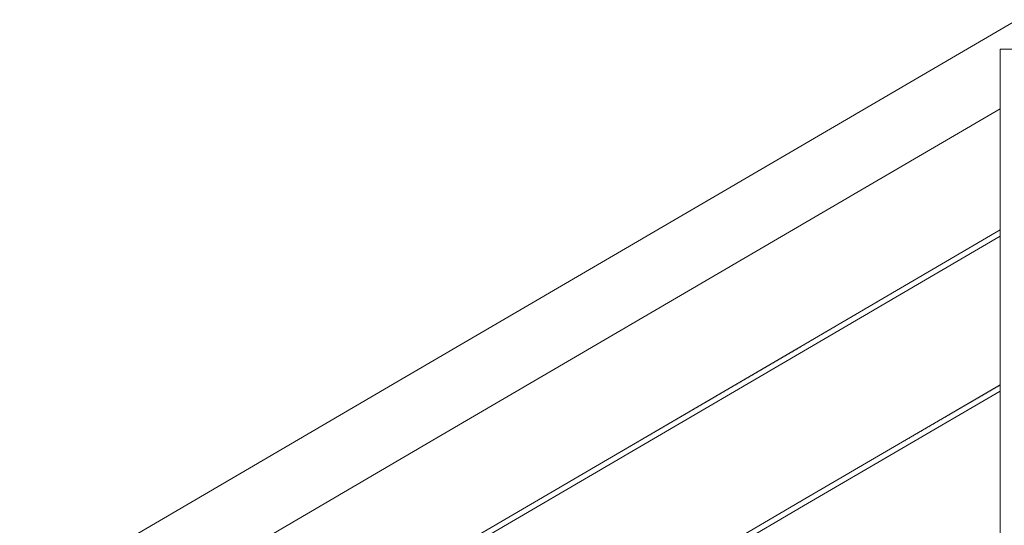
# Model space of a CAD drawing. Header units: millimetres. Extents: x -126680 to -83680, y 18016 to 39016.
# Tile 108 of 121: x -109162 to -108441, y 32909 to 33279. Entities that reach past the tile are written whole.
import ezdxf

# ---------------------------------------------------------------- set-up
doc = ezdxf.new("R2010")
doc.units = ezdxf.units.MM
doc.header["$MEASUREMENT"] = 0
doc.linetypes.add('Wipeout_Contour', pattern=[1000, 0, -1000])
doc.layers.add('Nowe_Konstrukcja - Schody', color=7, linetype='Continuous')
doc.layers.add('Nowe_Konstrukcja - Schody_Nr_pióra__101', color=250, linetype='Continuous', lineweight=13, true_color=0x333333)

msp = doc.modelspace()

# ---------------------------------------------------------------- wipeouts: each hides what was drawn before it
at = {"color": 254, "linetype": 'Wipeout_Contour', "lineweight": 0, "ltscale": 455536.467559}
msp.add_wipeout([(-109160.63, 32850.41), (-109157.9, 32845.73), (-108877.9, 33009.36), (-108880.63, 33014.04)], dxfattribs=at).dxf.layer = 'Nowe_Konstrukcja - Schody'

# ---------------------------------------------------------------- next in the draw order: wipeouts: each hides what was drawn before it
at = {"color": 254, "linetype": 'Wipeout_Contour', "lineweight": 0, "ltscale": 455516.642353}
msp.add_wipeout([(-109157.9, 32845.73), (-109153.81, 32838.72), (-108873.81, 33002.36), (-108877.9, 33009.36)], dxfattribs=at).dxf.layer = 'Nowe_Konstrukcja - Schody'

# ---------------------------------------------------------------- next in the draw order: wipeouts: each hides what was drawn before it
at = {"color": 254, "linetype": 'Wipeout_Contour', "lineweight": 0, "ltscale": 455490.740535}
msp.add_wipeout([(-109153.81, 32838.72), (-109148.98, 32830.46), (-108868.98, 32994.1), (-108873.81, 33002.36)], dxfattribs=at).dxf.layer = 'Nowe_Konstrukcja - Schody'

# ---------------------------------------------------------------- next in the draw order: wipeouts: each hides what was drawn before it
at = {"color": 254, "linetype": 'Wipeout_Contour', "lineweight": 0, "ltscale": 455462.705975}
msp.add_wipeout([(-109148.98, 32830.46), (-109144.15, 32822.2), (-108864.15, 32985.84), (-108868.98, 32994.1)], dxfattribs=at).dxf.layer = 'Nowe_Konstrukcja - Schody'

# ---------------------------------------------------------------- next in the draw order: wipeouts: each hides what was drawn before it
at = {"color": 254, "linetype": 'Wipeout_Contour', "lineweight": 0, "ltscale": 455436.80668}
msp.add_wipeout([(-109144.15, 32822.2), (-109140.06, 32815.2), (-108860.06, 32978.84), (-108864.15, 32985.84)], dxfattribs=at).dxf.layer = 'Nowe_Konstrukcja - Schody'

# ---------------------------------------------------------------- next in the draw order: wipeouts: each hides what was drawn before it
at = {"color": 254, "linetype": 'Wipeout_Contour', "lineweight": 0, "ltscale": 455416.985031}
msp.add_wipeout([(-109140.06, 32815.2), (-109137.33, 32810.52), (-108857.33, 32974.16), (-108860.06, 32978.84)], dxfattribs=at).dxf.layer = 'Nowe_Konstrukcja - Schody'

# ---------------------------------------------------------------- next in the draw order: wipeouts: each hides what was drawn before it
at = {"color": 254, "linetype": 'Wipeout_Contour', "lineweight": 0, "ltscale": 455406.257916}
msp.add_wipeout([(-108857.33, 32974.16), (-109137.33, 32810.52), (-109136.37, 32808.88), (-108856.37, 32972.52)], dxfattribs=at).dxf.layer = 'Nowe_Konstrukcja - Schody'

# ---------------------------------------------------------------- next in the draw order: wipeouts: each hides what was drawn before it
at = {"color": 254, "linetype": 'Wipeout_Contour', "lineweight": 0, "ltscale": 455547.197166}
msp.add_wipeout([(-108881.59, 33015.68), (-109161.59, 32852.05), (-109160.63, 32850.41), (-108880.63, 33014.04)], dxfattribs=at).dxf.layer = 'Nowe_Konstrukcja - Schody'
at = {"color": 254, "linetype": 'Wipeout_Contour', "lineweight": 0, "ltscale": 454326.023371}
msp.add_wipeout([(-108869.69, 32761.99), (-108868.98, 32760.77), (-108588.98, 32924.4), (-108589.69, 32925.63)], dxfattribs=at).dxf.layer = 'Nowe_Konstrukcja - Schody'

# ---------------------------------------------------------------- next in the draw order: wipeouts: each hides what was drawn before it
at = {"color": 254, "linetype": 'Wipeout_Contour', "lineweight": 0, "ltscale": 454654.569223}
msp.add_wipeout([(-108880.63, 33014.04), (-108877.9, 33009.36), (-108597.9, 33173), (-108600.63, 33177.68)], dxfattribs=at).dxf.layer = 'Nowe_Konstrukcja - Schody'
at = {"color": 254, "linetype": 'Wipeout_Contour', "lineweight": 0, "ltscale": 454321.878803}
msp.add_wipeout([(-108868.98, 32760.77), (-108868.27, 32759.55), (-108588.27, 32923.18), (-108588.98, 32924.4)], dxfattribs=at).dxf.layer = 'Nowe_Konstrukcja - Schody'

# ---------------------------------------------------------------- next in the draw order: wipeouts: each hides what was drawn before it
at = {"color": 254, "linetype": 'Wipeout_Contour', "lineweight": 0, "ltscale": 454634.70557}
msp.add_wipeout([(-108877.9, 33009.36), (-108873.81, 33002.36), (-108593.81, 33166), (-108597.9, 33173)], dxfattribs=at).dxf.layer = 'Nowe_Konstrukcja - Schody'
at = {"color": 254, "linetype": 'Wipeout_Contour', "lineweight": 0, "ltscale": 454318.94816}
msp.add_wipeout([(-108868.27, 32759.55), (-108867.97, 32759.04), (-108587.97, 32922.68), (-108588.27, 32923.18)], dxfattribs=at).dxf.layer = 'Nowe_Konstrukcja - Schody'

# ---------------------------------------------------------------- next in the draw order: wipeouts: each hides what was drawn before it
at = {"color": 254, "linetype": 'Wipeout_Contour', "lineweight": 0, "ltscale": 454608.753516}
msp.add_wipeout([(-108873.81, 33002.36), (-108868.98, 32994.1), (-108588.98, 33157.74), (-108593.81, 33166)], dxfattribs=at).dxf.layer = 'Nowe_Konstrukcja - Schody'
at = {"color": 254, "linetype": 'Wipeout_Contour', "lineweight": 0, "ltscale": 454328.954034}
msp.add_wipeout([(-108869.99, 32762.49), (-108869.69, 32761.99), (-108589.69, 32925.63), (-108589.99, 32926.13)], dxfattribs=at).dxf.layer = 'Nowe_Konstrukcja - Schody'

# ---------------------------------------------------------------- next in the draw order: wipeouts: each hides what was drawn before it
at = {"color": 254, "linetype": 'Wipeout_Contour', "lineweight": 0, "ltscale": 454580.664576}
msp.add_wipeout([(-108868.98, 32994.1), (-108864.15, 32985.84), (-108584.15, 33149.48), (-108588.98, 33157.74)], dxfattribs=at).dxf.layer = 'Nowe_Konstrukcja - Schody'

# ---------------------------------------------------------------- next in the draw order: wipeouts: each hides what was drawn before it
at = {"color": 254, "linetype": 'Wipeout_Contour', "lineweight": 0, "ltscale": 454554.715037}
msp.add_wipeout([(-108864.15, 32985.84), (-108860.06, 32978.84), (-108580.06, 33142.48), (-108584.15, 33149.48)], dxfattribs=at).dxf.layer = 'Nowe_Konstrukcja - Schody'

# ---------------------------------------------------------------- next in the draw order: wipeouts: each hides what was drawn before it
at = {"color": 254, "linetype": 'Wipeout_Contour', "lineweight": 0, "ltscale": 454534.854932}
msp.add_wipeout([(-108860.06, 32978.84), (-108857.33, 32974.16), (-108577.33, 33137.8), (-108580.06, 33142.48)], dxfattribs=at).dxf.layer = 'Nowe_Konstrukcja - Schody'

# ---------------------------------------------------------------- next in the draw order: wipeouts: each hides what was drawn before it
at = {"color": 254, "linetype": 'Wipeout_Contour', "lineweight": 0, "ltscale": 454524.107001}
msp.add_wipeout([(-108577.33, 33137.8), (-108857.33, 32974.16), (-108856.37, 32972.52), (-108576.37, 33136.15)], dxfattribs=at).dxf.layer = 'Nowe_Konstrukcja - Schody'

# ---------------------------------------------------------------- next in the draw order: wipeouts: each hides what was drawn before it
at = {"color": 254, "linetype": 'Wipeout_Contour', "lineweight": 0, "ltscale": 454665.319635}
msp.add_wipeout([(-108601.59, 33179.32), (-108881.59, 33015.68), (-108880.63, 33014.04), (-108600.63, 33177.68)], dxfattribs=at).dxf.layer = 'Nowe_Konstrukcja - Schody'

# ---------------------------------------------------------------- next in the draw order: linework, layer by layer
at = {"layer": 'Nowe_Konstrukcja - Schody_Nr_pióra__101', "color": 250, "linetype": 'Continuous', "lineweight": 13, "true_color": 0x333333}
msp.add_line((-109161.59, 32852.05), (-108881.59, 33015.68), dxfattribs=at)

# ---------------------------------------------------------------- next in the draw order: wipeouts: each hides what was drawn before it
at = {"color": 254, "linetype": 'Wipeout_Contour', "lineweight": 0, "ltscale": 453947.187446}
msp.add_wipeout([(-108600.63, 33177.68), (-108597.9, 33173), (-108427.9, 33272.35), (-108430.63, 33277.03)], dxfattribs=at).dxf.layer = 'Nowe_Konstrukcja - Schody'

# ---------------------------------------------------------------- next in the draw order: wipeouts: each hides what was drawn before it
at = {"color": 254, "linetype": 'Wipeout_Contour', "lineweight": 0, "ltscale": 794208.827773}
msp.add_wipeout([(-108427.9, 33272.35), (-108597.9, 33173), (-108593.81, 33166), (-108443.98, 33253.56), (-108443.98, 33257.09), (-108437.94, 33257.09), (-108423.81, 33265.35)], dxfattribs=at).dxf.layer = 'Nowe_Konstrukcja - Schody'

# ---------------------------------------------------------------- next in the draw order: wipeouts: each hides what was drawn before it
at = {"color": 254, "linetype": 'Wipeout_Contour', "lineweight": 0, "ltscale": 453936.769649}
msp.add_wipeout([(-108443.98, 33253.56), (-108593.81, 33166), (-108588.98, 33157.74), (-108443.98, 33242.48)], dxfattribs=at).dxf.layer = 'Nowe_Konstrukcja - Schody'

# ---------------------------------------------------------------- next in the draw order: wipeouts: each hides what was drawn before it
at = {"color": 254, "linetype": 'Wipeout_Contour', "lineweight": 0, "ltscale": 453916.21708}
msp.add_wipeout([(-108588.98, 33157.74), (-108584.15, 33149.48), (-108443.98, 33231.4), (-108443.98, 33242.48)], dxfattribs=at).dxf.layer = 'Nowe_Konstrukcja - Schody'

# ---------------------------------------------------------------- next in the draw order: wipeouts: each hides what was drawn before it
at = {"color": 254, "linetype": 'Wipeout_Contour', "lineweight": 0, "ltscale": 453897.227682}
msp.add_wipeout([(-108584.15, 33149.48), (-108580.06, 33142.48), (-108443.98, 33222), (-108443.98, 33231.4)], dxfattribs=at).dxf.layer = 'Nowe_Konstrukcja - Schody'

# ---------------------------------------------------------------- next in the draw order: wipeouts: each hides what was drawn before it
at = {"color": 254, "linetype": 'Wipeout_Contour', "lineweight": 0, "ltscale": 453882.691142}
msp.add_wipeout([(-108580.06, 33142.48), (-108577.33, 33137.8), (-108443.98, 33215.73), (-108443.98, 33222)], dxfattribs=at).dxf.layer = 'Nowe_Konstrukcja - Schody'

# ---------------------------------------------------------------- next in the draw order: wipeouts: each hides what was drawn before it
at = {"color": 254, "linetype": 'Wipeout_Contour', "lineweight": 0, "ltscale": 453874.819185}
msp.add_wipeout([(-108443.98, 33215.73), (-108577.33, 33137.8), (-108576.37, 33136.15), (-108443.98, 33213.52)], dxfattribs=at).dxf.layer = 'Nowe_Konstrukcja - Schody'

# ---------------------------------------------------------------- next in the draw order: wipeouts: each hides what was drawn before it
at = {"color": 254, "linetype": 'Wipeout_Contour', "lineweight": 0, "ltscale": 453957.954602}
msp.add_wipeout([(-108431.59, 33278.67), (-108601.59, 33179.32), (-108600.63, 33177.68), (-108430.63, 33277.03)], dxfattribs=at).dxf.layer = 'Nowe_Konstrukcja - Schody'

# ---------------------------------------------------------------- next in the draw order: wipeouts: each hides what was drawn before it
at = {"color": 254, "linetype": 'Wipeout_Contour', "lineweight": 0, "ltscale": 453042.20426}
msp.add_wipeout([(-108443.98, 32257.74), (-108393.98, 32257.74), (-108393.98, 33257.09), (-108443.98, 33257.09)], dxfattribs=at).dxf.layer = 'Nowe_Konstrukcja - Schody'

# ---------------------------------------------------------------- next in the draw order: linework, layer by layer
at = {"layer": 'Nowe_Konstrukcja - Schody_Nr_pióra__101', "color": 250, "linetype": 'Continuous', "lineweight": 13, "true_color": 0x333333}
for p, q in [((-108601.59, 33179.32), (-108431.59, 33278.67)), ((-108443.98, 33257.09), (-108393.98, 33257.09)), ((-108576.37, 33136.15), (-108443.98, 33213.52))]:
    msp.add_line(p, q, dxfattribs=at)

# ---------------------------------------------------------------- next in the draw order: wipeouts: each hides what was drawn before it
at = {"color": 254, "linetype": 'Wipeout_Contour', "lineweight": 0, "ltscale": 453655.809761}
msp.add_wipeout([(-108589.69, 32925.63), (-108588.98, 32924.4), (-108443.98, 33009.14), (-108443.98, 33010.78)], dxfattribs=at).dxf.layer = 'Nowe_Konstrukcja - Schody'

# ---------------------------------------------------------------- next in the draw order: wipeouts: each hides what was drawn before it
at = {"color": 254, "linetype": 'Wipeout_Contour', "lineweight": 0, "ltscale": 453652.781519}
msp.add_wipeout([(-108588.98, 32924.4), (-108588.27, 32923.18), (-108443.98, 33007.51), (-108443.98, 33009.14)], dxfattribs=at).dxf.layer = 'Nowe_Konstrukcja - Schody'

# ---------------------------------------------------------------- next in the draw order: wipeouts: each hides what was drawn before it
at = {"color": 254, "linetype": 'Wipeout_Contour', "lineweight": 0, "ltscale": 453650.638317}
msp.add_wipeout([(-108588.27, 32923.18), (-108587.97, 32922.68), (-108443.98, 33006.83), (-108443.98, 33007.51)], dxfattribs=at).dxf.layer = 'Nowe_Konstrukcja - Schody'

# ---------------------------------------------------------------- next in the draw order: wipeouts: each hides what was drawn before it
at = {"color": 254, "linetype": 'Wipeout_Contour', "lineweight": 0, "ltscale": 453657.949179}
msp.add_wipeout([(-108589.99, 32926.13), (-108589.69, 32925.63), (-108443.98, 33010.78), (-108443.98, 33011.46)], dxfattribs=at).dxf.layer = 'Nowe_Konstrukcja - Schody'

# ---------------------------------------------------------------- next in the draw order: wipeouts: each hides what was drawn before it
at = {"color": 254, "linetype": 'Wipeout_Contour', "lineweight": 0, "ltscale": 454457.316752}
msp.add_wipeout([(-108869.69, 32875.32), (-108868.98, 32874.1), (-108588.98, 33037.74), (-108589.69, 33038.96)], dxfattribs=at).dxf.layer = 'Nowe_Konstrukcja - Schody'

# ---------------------------------------------------------------- next in the draw order: wipeouts: each hides what was drawn before it
at = {"color": 254, "linetype": 'Wipeout_Contour', "lineweight": 0, "ltscale": 454453.168509}
msp.add_wipeout([(-108868.98, 32874.1), (-108868.27, 32872.88), (-108588.27, 33036.52), (-108588.98, 33037.74)], dxfattribs=at).dxf.layer = 'Nowe_Konstrukcja - Schody'

# ---------------------------------------------------------------- next in the draw order: wipeouts: each hides what was drawn before it
at = {"color": 254, "linetype": 'Wipeout_Contour', "lineweight": 0, "ltscale": 454450.235268}
msp.add_wipeout([(-108868.27, 32872.88), (-108867.97, 32872.37), (-108587.97, 33036.01), (-108588.27, 33036.52)], dxfattribs=at).dxf.layer = 'Nowe_Konstrukcja - Schody'

# ---------------------------------------------------------------- next in the draw order: wipeouts: each hides what was drawn before it
at = {"color": 254, "linetype": 'Wipeout_Contour', "lineweight": 0, "ltscale": 454460.250013}
msp.add_wipeout([(-108869.99, 32875.83), (-108869.69, 32875.32), (-108589.69, 33038.96), (-108589.99, 33039.46)], dxfattribs=at).dxf.layer = 'Nowe_Konstrukcja - Schody'

# ---------------------------------------------------------------- next in the draw order: linework, layer by layer
at = {"layer": 'Nowe_Konstrukcja - Schody_Nr_pióra__101', "color": 250, "linetype": 'Continuous', "lineweight": 13, "true_color": 0x333333}
for p, q in [((-108881.59, 33015.68), (-108601.59, 33179.32)), ((-108589.99, 32926.13), (-108443.98, 33011.46)), ((-108587.97, 32922.68), (-108443.98, 33006.83)), ((-109136.37, 32808.88), (-108856.37, 32972.52)), ((-108869.99, 32762.49), (-108589.99, 32926.13)), ((-108867.97, 32759.04), (-108587.97, 32922.68))]:
    msp.add_line(p, q, dxfattribs=at)

# ---------------------------------------------------------------- next in the draw order: wipeouts: each hides what was drawn before it
at = {"color": 254, "linetype": 'Wipeout_Contour', "lineweight": 0, "ltscale": 453787.7934}
msp.add_wipeout([(-108589.69, 33038.96), (-108588.98, 33037.74), (-108443.98, 33122.48), (-108443.98, 33124.12)], dxfattribs=at).dxf.layer = 'Nowe_Konstrukcja - Schody'

# ---------------------------------------------------------------- next in the draw order: wipeouts: each hides what was drawn before it
at = {"color": 254, "linetype": 'Wipeout_Contour', "lineweight": 0, "ltscale": 453784.760322}
msp.add_wipeout([(-108588.98, 33037.74), (-108588.27, 33036.52), (-108443.98, 33120.84), (-108443.98, 33122.48)], dxfattribs=at).dxf.layer = 'Nowe_Konstrukcja - Schody'

# ---------------------------------------------------------------- next in the draw order: wipeouts: each hides what was drawn before it
at = {"color": 254, "linetype": 'Wipeout_Contour', "lineweight": 0, "ltscale": 453782.613706}
msp.add_wipeout([(-108588.27, 33036.52), (-108587.97, 33036.01), (-108443.98, 33120.16), (-108443.98, 33120.84)], dxfattribs=at).dxf.layer = 'Nowe_Konstrukcja - Schody'

# ---------------------------------------------------------------- next in the draw order: wipeouts: each hides what was drawn before it
at = {"color": 254, "linetype": 'Wipeout_Contour', "lineweight": 0, "ltscale": 453789.936231}
msp.add_wipeout([(-108589.99, 33039.46), (-108589.69, 33038.96), (-108443.98, 33124.12), (-108443.98, 33124.79)], dxfattribs=at).dxf.layer = 'Nowe_Konstrukcja - Schody'

# ---------------------------------------------------------------- next in the draw order: linework, layer by layer
at = {"layer": 'Nowe_Konstrukcja - Schody_Nr_pióra__101', "color": 250, "linetype": 'Continuous', "lineweight": 13, "true_color": 0x333333}
for p, q in [((-108443.98, 32257.74), (-108443.98, 33257.09)), ((-108856.37, 32972.52), (-108576.37, 33136.15)), ((-108589.99, 33039.46), (-108443.98, 33124.79)), ((-108587.97, 33036.01), (-108443.98, 33120.16)), ((-108869.99, 32875.83), (-108589.99, 33039.46)), ((-108867.97, 32872.37), (-108587.97, 33036.01))]:
    msp.add_line(p, q, dxfattribs=at)

doc.saveas('drawing.dxf')
